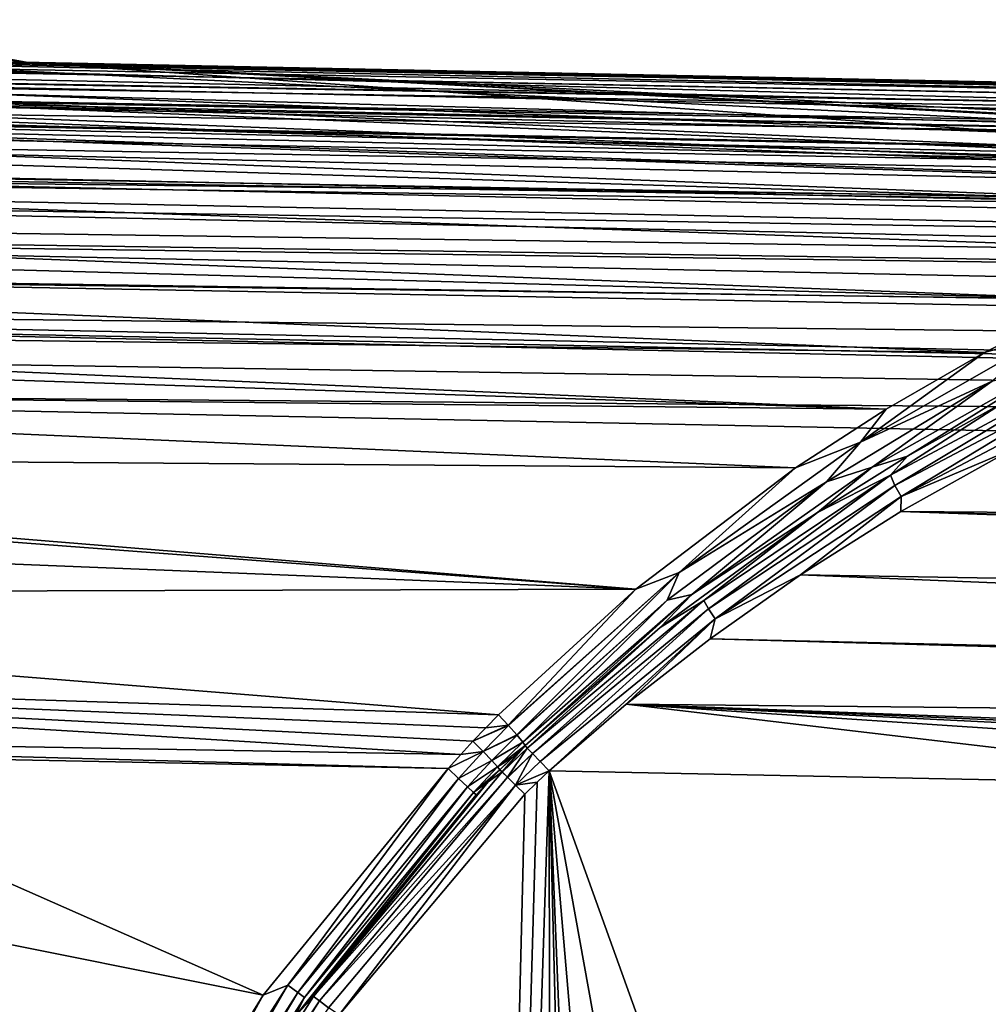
# Model space of a CAD drawing. Extents: x 0 to 500, y -78 to 1006.
# Tile 25 of 256: x 36 to 50, y -26 to -12. Entities that reach past the tile are written whole.
import ezdxf

# ---------------------------------------------------------------- set-up
doc = ezdxf.new("R2010")
doc.units = 0
doc.header["$LTSCALE"] = 65.185185
for name, color, linetype in [('233', 7, 'CONTINUOUS'), ('235', 7, 'CONTINUOUS'), ('236', 7, 'CONTINUOUS'), ('237', 7, 'CONTINUOUS'), ('244', 7, 'CONTINUOUS'), ('249', 7, 'CONTINUOUS'), ('252', 7, 'CONTINUOUS'), ('253', 7, 'CONTINUOUS'), ('259', 7, 'CONTINUOUS'), ('260', 7, 'CONTINUOUS'), ('261', 7, 'CONTINUOUS'), ('262', 7, 'CONTINUOUS'), ('274', 7, 'CONTINUOUS'), ('276', 7, 'CONTINUOUS'), ('277', 7, 'CONTINUOUS'), ('278', 7, 'CONTINUOUS'), ('354', 7, 'CONTINUOUS'), ('356', 7, 'CONTINUOUS'), ('357', 7, 'CONTINUOUS'), ('358', 7, 'CONTINUOUS'), ('364', 7, 'CONTINUOUS'), ('373', 7, 'CONTINUOUS'), ('378', 7, 'CONTINUOUS')]:
    doc.layers.add(name, color=color, linetype=linetype)

msp = doc.modelspace()

# ---------------------------------------------------------------- linework, layer by layer
at = {"layer": '233', "color": 7, "linetype": 'CONTINUOUS'}
for points in [[(21, -22.405, -20), (31.493, -22.616, -20), (39.336, -26.072, -20), (21, -22.405, -20)], [(32.443, -68, -20), (21, -22.405, -20), (36.454, -57.951, -20), (32.443, -68, -20)], [(36.454, -57.951, -20), (21, -22.405, -20), (34.929, -54.048, -20), (36.454, -57.951, -20)], [(35.424, -33.464, -20), (21, -22.405, -20), (37.135, -29.639, -20), (35.424, -33.464, -20)], [(37.135, -29.639, -20), (21, -22.405, -20), (39.336, -26.072, -20), (37.135, -29.639, -20)], [(41.987, -22.827, -20), (39.336, -26.072, -20), (31.493, -22.616, -20), (41.987, -22.827, -20)]]:
    msp.add_3dface(points, dxfattribs=at)
at = {"layer": '235', "color": 7, "linetype": 'CONTINUOUS'}
for points in [[(32.45, -12.633, -10), (33.947, -12.663, -7.769), (48.547, -12.957, -10), (32.45, -12.633, -10)], [(33.947, -12.663, -7.769), (33.977, -12.664, -7.714), (48.547, -12.957, -10), (33.947, -12.663, -7.769)], [(33.977, -12.664, -7.714), (35.052, -12.686, -5.314), (48.547, -12.957, -10), (33.977, -12.664, -7.714)], [(35.052, -12.686, -5.314), (35.065, -12.686, -5.274), (48.547, -12.957, -10), (35.052, -12.686, -5.314)], [(35.065, -12.686, -5.274), (35.729, -12.699, -2.706), (48.547, -12.957, -10), (35.065, -12.686, -5.274)], [(35.729, -12.699, -2.706), (35.96, -12.704, -0.025), (48.547, -12.957, -10), (35.729, -12.699, -2.706)], [(35.96, -12.704, -0.025), (65.259, -13.294, -0.025), (48.547, -12.957, -10), (35.96, -12.704, -0.025)], [(48.547, -12.957, -10), (65.259, -13.294, -0.025), (64.645, -13.282, -10), (48.547, -12.957, -10)]]:
    msp.add_3dface(points, dxfattribs=at)
at = {"layer": '236', "color": 7, "linetype": 'CONTINUOUS'}
for points in [[(4.534, -12.294, -0.025), (100.604, -16.006, -0.025), (5.011, -12.091, -0.025), (4.534, -12.294, -0.025)], [(5.011, -12.091, -0.025), (100.604, -16.006, -0.025), (8.5, -12.151, -0.025), (5.011, -12.091, -0.025)], [(100.604, -16.006, -0.025), (66.287, -14.315, -0.025), (8.5, -12.151, -0.025), (100.604, -16.006, -0.025)], [(31.5, -12.614, -0.025), (8.5, -12.151, -0.025), (66.287, -14.315, -0.025), (31.5, -12.614, -0.025)], [(3.547, -12.686, -0.025), (100.604, -16.006, -0.025), (4.27, -12.375, -0.025), (3.547, -12.686, -0.025)], [(4.27, -12.375, -0.025), (100.604, -16.006, -0.025), (4.534, -12.294, -0.025), (4.27, -12.375, -0.025)], [(3.472, -12.727, -0.025), (100.604, -16.006, -0.025), (3.547, -12.686, -0.025), (3.472, -12.727, -0.025)], [(35.352, -12.596, -0.025), (31.5, -12.614, -0.025), (35.96, -12.704, -0.025), (35.352, -12.596, -0.025)], [(35.96, -12.704, -0.025), (31.5, -12.614, -0.025), (66.287, -14.315, -0.025), (35.96, -12.704, -0.025)], [(3, -14.041, -0.025), (100.604, -16.006, -0.025), (3.472, -12.727, -0.025), (3, -14.041, -0.025)], [(65.259, -13.294, -0.025), (35.96, -12.704, -0.025), (65.945, -14.17, -0.025), (65.259, -13.294, -0.025)], [(65.945, -14.17, -0.025), (35.96, -12.704, -0.025), (66.102, -14.275, -0.025), (65.945, -14.17, -0.025)], [(66.102, -14.275, -0.025), (35.96, -12.704, -0.025), (66.287, -14.315, -0.025), (66.102, -14.275, -0.025)]]:
    msp.add_3dface(points, dxfattribs=at)
at = {"layer": '237', "color": 7, "linetype": 'CONTINUOUS'}
for points in [[(100.604, -16.006, -0.025), (3, -14.041, -0.025), (100.604, -16.006), (100.604, -16.006, -0.025)], [(100.604, -16.006), (3, -14.041, -0.025), (3, -14.041), (100.604, -16.006)]]:
    msp.add_3dface(points, dxfattribs=at)
at = {"layer": '244', "color": 7, "linetype": 'CONTINUOUS'}
for points in [[(30.814, -12.708, -11.463), (32.45, -12.633, -10), (62.5, -13.313, -11.215), (30.814, -12.708, -11.463)], [(32.45, -12.633, -10), (48.547, -12.957, -10), (62.5, -13.313, -11.215), (32.45, -12.633, -10)], [(28.7, -12.968, -12.836), (29.816, -12.819, -12.17), (60.412, -13.487, -12.391), (28.7, -12.968, -12.836)], [(29.816, -12.819, -12.17), (30.814, -12.708, -11.463), (60.412, -13.487, -12.391), (29.816, -12.819, -12.17)], [(60.412, -13.487, -12.391), (30.814, -12.708, -11.463), (62.5, -13.313, -11.215), (60.412, -13.487, -12.391)], [(27.488, -13.141, -13.433), (28.7, -12.968, -12.836), (58.385, -13.795, -13.517), (27.488, -13.141, -13.433)], [(58.385, -13.795, -13.517), (28.7, -12.968, -12.836), (60.412, -13.487, -12.391), (58.385, -13.795, -13.517)], [(48.547, -12.957, -10), (64.645, -13.282, -10), (62.5, -13.313, -11.215), (48.547, -12.957, -10)], [(26.225, -13.315, -13.936), (27.293, -13.169, -13.518), (58.385, -13.795, -13.517), (26.225, -13.315, -13.936)], [(27.293, -13.169, -13.518), (27.488, -13.141, -13.433), (58.385, -13.795, -13.517), (27.293, -13.169, -13.518)], [(24.95, -13.471, -14.336), (26.225, -13.315, -13.936), (56.438, -14.225, -14.576), (24.95, -13.471, -14.336)], [(56.438, -14.225, -14.576), (26.225, -13.315, -13.936), (58.385, -13.795, -13.517), (56.438, -14.225, -14.576)], [(23.684, -13.596, -14.635), (24.95, -13.471, -14.336), (56.438, -14.225, -14.576), (23.684, -13.596, -14.635)], [(21.174, -13.724, -14.962), (23.684, -13.596, -14.635), (54.585, -14.763, -15.553), (21.174, -13.724, -14.962)], [(54.585, -14.763, -15.553), (23.684, -13.596, -14.635), (56.438, -14.225, -14.576), (54.585, -14.763, -15.553)], [(21.168, -14.059, -15.506), (21.174, -13.724, -14.962), (54.585, -14.763, -15.553), (21.168, -14.059, -15.506)], [(21.163, -14.293, -15.846), (21.168, -14.059, -15.506), (54.585, -14.763, -15.553), (21.163, -14.293, -15.846)], [(21.15, -14.951, -16.665), (21.163, -14.293, -15.846), (52.836, -15.393, -16.439), (21.15, -14.951, -16.665)], [(52.836, -15.393, -16.439), (21.163, -14.293, -15.846), (54.585, -14.763, -15.553), (52.836, -15.393, -16.439)], [(21.143, -15.28, -17.015), (21.15, -14.951, -16.665), (51.199, -16.099, -17.226), (21.143, -15.28, -17.015)], [(51.199, -16.099, -17.226), (21.15, -14.951, -16.665), (52.836, -15.393, -16.439), (51.199, -16.099, -17.226)], [(21.135, -15.692, -17.411), (21.143, -15.28, -17.015), (51.199, -16.099, -17.226), (21.135, -15.692, -17.411)], [(21.118, -16.507, -18.075), (21.135, -15.692, -17.411), (49.675, -16.864, -17.911), (21.118, -16.507, -18.075)], [(49.675, -16.864, -17.911), (21.135, -15.692, -17.411), (51.199, -16.099, -17.226), (49.675, -16.864, -17.911)], [(21.113, -16.769, -18.26), (21.118, -16.507, -18.075), (48.265, -17.674, -18.493), (21.113, -16.769, -18.26)], [(48.265, -17.674, -18.493), (21.118, -16.507, -18.075), (49.675, -16.864, -17.911), (48.265, -17.674, -18.493)], [(21.101, -17.387, -18.649), (21.113, -16.769, -18.26), (48.265, -17.674, -18.493), (21.101, -17.387, -18.649)], [(21.082, -18.322, -19.128), (21.101, -17.387, -18.649), (46.965, -18.516, -18.975), (21.082, -18.322, -19.128)], [(46.965, -18.516, -18.975), (21.101, -17.387, -18.649), (48.265, -17.674, -18.493), (46.965, -18.516, -18.975)], [(21.079, -18.471, -19.193), (21.082, -18.322, -19.128), (44.678, -20.252, -19.648), (21.079, -18.471, -19.193)], [(44.678, -20.252, -19.648), (21.082, -18.322, -19.128), (46.965, -18.516, -18.975), (44.678, -20.252, -19.648)], [(21.062, -19.303, -19.506), (21.079, -18.471, -19.193), (44.678, -20.252, -19.648), (21.062, -19.303, -19.506)], [(21.042, -20.321, -19.78), (21.062, -19.303, -19.506), (44.678, -20.252, -19.648), (21.042, -20.321, -19.78)], [(21.021, -21.355, -19.945), (21.042, -20.321, -19.78), (42.71, -22.056, -19.969), (21.021, -21.355, -19.945)], [(42.71, -22.056, -19.969), (21.042, -20.321, -19.78), (44.678, -20.252, -19.648), (42.71, -22.056, -19.969)], [(21.003, -22.25, -19.999), (21.021, -21.355, -19.945), (42.167, -22.625, -19.998), (21.003, -22.25, -19.999)], [(42.339, -22.435, -19.992), (21.021, -21.355, -19.945), (42.526, -22.242, -19.982), (42.339, -22.435, -19.992)], [(21.021, -21.355, -19.945), (42.339, -22.435, -19.992), (42.167, -22.625, -19.998), (21.021, -21.355, -19.945)], [(42.526, -22.242, -19.982), (21.021, -21.355, -19.945), (42.71, -22.056, -19.969), (42.526, -22.242, -19.982)], [(21.003, -22.25, -19.999), (41.987, -22.827, -20), (31.493, -22.616, -20), (21.003, -22.25, -19.999)], [(41.987, -22.827, -20), (21.003, -22.25, -19.999), (42.167, -22.625, -19.998), (41.987, -22.827, -20)]]:
    msp.add_3dface(points, dxfattribs=at)
at = {"layer": '249', "color": 7, "linetype": 'CONTINUOUS'}
for points in [[(35.352, -12.596, -0.025), (35.96, -12.704, -0.025), (35.13, -12.592, -2.603), (35.352, -12.596, -0.025)], [(35.13, -12.592, -2.603), (35.96, -12.704, -0.025), (35.729, -12.699, -2.706), (35.13, -12.592, -2.603)]]:
    msp.add_3dface(points, dxfattribs=at)
at = {"layer": '252', "color": 7, "linetype": 'CONTINUOUS'}
for points in [[(100.604, -16.006), (3, -14.041), (100, -76), (100.604, -16.006)], [(3, -14.041), (3, -76), (100, -76), (3, -14.041)]]:
    msp.add_3dface(points, dxfattribs=at)
at = {"layer": '253', "color": 7, "linetype": 'CONTINUOUS'}
for points in [[(43.26, -23.022, -19), (43.432, -22.856, -19), (42.057, -64.643, -19), (43.26, -23.022, -19)], [(42.057, -64.643, -19), (43.432, -22.856, -19), (43.485, -66.171, -19), (42.057, -64.643, -19)], [(44.212, -42.191, -19), (44, -45, -19), (43.432, -22.856, -19), (44.212, -42.191, -19)], [(43.432, -22.856, -19), (44, -45, -19), (43.485, -66.171, -19), (43.432, -22.856, -19)], [(44.853, -39.404, -19), (44.212, -42.191, -19), (43.432, -22.856, -19), (44.853, -39.404, -19)], [(45.93, -36.672, -19), (44.853, -39.404, -19), (43.432, -22.856, -19), (45.93, -36.672, -19)], [(47.455, -34.031, -19), (45.93, -36.672, -19), (43.432, -22.856, -19), (47.455, -34.031, -19)], [(54.558, -23.081, -19), (47.455, -34.031, -19), (43.432, -22.856, -19), (54.558, -23.081, -19)], [(43.084, -23.194, -19), (43.26, -23.022, -19), (42.057, -64.643, -19), (43.084, -23.194, -19)], [(49.438, -31.525, -19), (47.455, -34.031, -19), (54.558, -23.081, -19), (49.438, -31.525, -19)], [(51.882, -29.211, -19), (49.438, -31.525, -19), (54.558, -23.081, -19), (51.882, -29.211, -19)], [(40.423, -26.358, -19), (43.084, -23.194, -19), (42.057, -64.643, -19), (40.423, -26.358, -19)]]:
    msp.add_3dface(points, dxfattribs=at)
at = {"layer": '259', "color": 7, "linetype": 'CONTINUOUS'}
for points in [[(50.068, -18.25, -17.651), (100.533, -19.541, -17.815), (48.475, -19.141, -18.151), (50.068, -18.25, -17.651)], [(48.475, -19.141, -18.151), (100.504, -20.957, -18.468), (47.035, -20.051, -18.528), (48.475, -19.141, -18.151)], [(100.533, -19.541, -17.815), (100.512, -20.561, -18.315), (48.475, -19.141, -18.151), (100.533, -19.541, -17.815)], [(100.512, -20.561, -18.315), (100.504, -20.957, -18.468), (48.475, -19.141, -18.151), (100.512, -20.561, -18.315)], [(47.035, -20.051, -18.528), (100.478, -22.249, -18.827), (45.74, -20.964, -18.789), (47.035, -20.051, -18.528)], [(100.504, -20.957, -18.468), (100.478, -22.249, -18.827), (47.035, -20.051, -18.528), (100.504, -20.957, -18.468)], [(45.74, -20.964, -18.789), (100.474, -22.465, -18.867), (44.539, -21.903, -18.947), (45.74, -20.964, -18.789)], [(100.478, -22.249, -18.827), (100.474, -22.465, -18.867), (45.74, -20.964, -18.789), (100.478, -22.249, -18.827)], [(54.558, -23.081, -19), (43.432, -22.856, -19), (44.539, -21.903, -18.947), (54.558, -23.081, -19)], [(100.474, -22.465, -18.867), (100.443, -24.004, -19), (44.539, -21.903, -18.947), (100.474, -22.465, -18.867)], [(100.443, -24.004, -19), (70.624, -23.015, -18.992), (44.539, -21.903, -18.947), (100.443, -24.004, -19)], [(65.684, -23.305, -19), (54.558, -23.081, -19), (44.539, -21.903, -18.947), (65.684, -23.305, -19)], [(65.684, -23.305, -19), (44.539, -21.903, -18.947), (68.078, -23.065, -18.995), (65.684, -23.305, -19)], [(44.539, -21.903, -18.947), (70.624, -23.015, -18.992), (68.078, -23.065, -18.995), (44.539, -21.903, -18.947)]]:
    msp.add_3dface(points, dxfattribs=at)
at = {"layer": '260', "color": 7, "linetype": 'CONTINUOUS'}
for points in [[(48.329, -18.62, -18.217), (49.969, -17.564, -17.759), (51.104, -17.141, -17.202), (48.329, -18.62, -18.217)], [(48.329, -18.62, -18.217), (51.104, -17.141, -17.202), (48.391, -18.766, -18.121), (48.329, -18.62, -18.217)], [(51.104, -17.141, -17.202), (51.162, -17.306, -17.138), (48.391, -18.766, -18.121), (51.104, -17.141, -17.202)], [(51.162, -17.306, -17.138), (48.48, -18.926, -18.087), (48.391, -18.766, -18.121), (51.162, -17.306, -17.138)], [(51.244, -17.472, -17.138), (48.48, -18.926, -18.087), (51.162, -17.306, -17.138), (51.244, -17.472, -17.138)], [(51.244, -17.472, -17.138), (50.068, -18.25, -17.651), (48.48, -18.926, -18.087), (51.244, -17.472, -17.138)], [(48.57, -18.348, -18.268), (49.969, -17.564, -17.759), (48.329, -18.62, -18.217), (48.57, -18.348, -18.268)], [(50.068, -18.25, -17.651), (48.475, -19.141, -18.151), (48.48, -18.926, -18.087), (50.068, -18.25, -17.651)], [(47.283, -19.157, -18.681), (48.57, -18.348, -18.268), (48.329, -18.62, -18.217), (47.283, -19.157, -18.681)], [(45.65, -20.416, -18.951), (47.283, -19.157, -18.681), (48.329, -18.62, -18.217), (45.65, -20.416, -18.951)], [(45.65, -20.416, -18.951), (48.329, -18.62, -18.217), (45.718, -20.535, -18.825), (45.65, -20.416, -18.951)], [(48.329, -18.62, -18.217), (48.391, -18.766, -18.121), (45.718, -20.535, -18.825), (48.329, -18.62, -18.217)], [(48.391, -18.766, -18.121), (45.815, -20.678, -18.757), (45.718, -20.535, -18.825), (48.391, -18.766, -18.121)], [(48.48, -18.926, -18.087), (45.815, -20.678, -18.757), (48.391, -18.766, -18.121), (48.48, -18.926, -18.087)], [(48.48, -18.926, -18.087), (47.035, -20.051, -18.528), (45.815, -20.678, -18.757), (48.48, -18.926, -18.087)], [(48.475, -19.141, -18.151), (47.035, -20.051, -18.528), (48.48, -18.926, -18.087), (48.475, -19.141, -18.151)], [(45.024, -20.805, -19.236), (47.283, -19.157, -18.681), (45.65, -20.416, -18.951), (45.024, -20.805, -19.236)], [(47.035, -20.051, -18.528), (45.74, -20.964, -18.789), (45.815, -20.678, -18.757), (47.035, -20.051, -18.528)], [(43.121, -22.531, -19.283), (45.024, -20.805, -19.236), (45.65, -20.416, -18.951), (43.121, -22.531, -19.283)], [(43.121, -22.531, -19.283), (45.65, -20.416, -18.951), (43.197, -22.61, -19.133), (43.121, -22.531, -19.283)], [(43.197, -22.61, -19.133), (45.65, -20.416, -18.951), (45.718, -20.535, -18.825), (43.197, -22.61, -19.133)], [(43.306, -22.724, -19.035), (43.197, -22.61, -19.133), (45.718, -20.535, -18.825), (43.306, -22.724, -19.035)], [(45.815, -20.678, -18.757), (43.306, -22.724, -19.035), (45.718, -20.535, -18.825), (45.815, -20.678, -18.757)], [(45.815, -20.678, -18.757), (43.432, -22.856, -19), (43.306, -22.724, -19.035), (45.815, -20.678, -18.757)], [(44.539, -21.903, -18.947), (43.432, -22.856, -19), (45.815, -20.678, -18.757), (44.539, -21.903, -18.947)], [(45.74, -20.964, -18.789), (44.539, -21.903, -18.947), (45.815, -20.678, -18.757), (45.74, -20.964, -18.789)], [(43.088, -22.496, -19.462), (45.024, -20.805, -19.236), (43.121, -22.531, -19.283), (43.088, -22.496, -19.462)]]:
    msp.add_3dface(points, dxfattribs=at)
at = {"layer": '261', "color": 7, "linetype": 'CONTINUOUS'}
for points in [[(42.91, -22.666, -19.468), (43.088, -22.496, -19.462), (42.729, -22.843, -19.473), (42.91, -22.666, -19.468)], [(42.729, -22.843, -19.473), (43.088, -22.496, -19.462), (42.761, -22.874, -19.293), (42.729, -22.843, -19.473)], [(43.088, -22.496, -19.462), (43.121, -22.531, -19.283), (42.761, -22.874, -19.293), (43.088, -22.496, -19.462)], [(42.761, -22.874, -19.293), (43.121, -22.531, -19.283), (42.762, -22.875, -19.289), (42.761, -22.874, -19.293)], [(42.762, -22.875, -19.289), (43.121, -22.531, -19.283), (42.839, -22.951, -19.138), (42.762, -22.875, -19.289)], [(43.121, -22.531, -19.283), (43.197, -22.61, -19.133), (42.839, -22.951, -19.138), (43.121, -22.531, -19.283)], [(42.839, -22.951, -19.138), (43.197, -22.61, -19.133), (42.841, -22.953, -19.136), (42.839, -22.951, -19.138)], [(42.841, -22.953, -19.136), (43.197, -22.61, -19.133), (42.952, -23.063, -19.036), (42.841, -22.953, -19.136)], [(43.197, -22.61, -19.133), (43.306, -22.724, -19.035), (42.952, -23.063, -19.036), (43.197, -22.61, -19.133)], [(43.306, -22.724, -19.035), (43.432, -22.856, -19), (42.952, -23.063, -19.036), (43.306, -22.724, -19.035)], [(43.432, -22.856, -19), (43.26, -23.022, -19), (42.952, -23.063, -19.036), (43.432, -22.856, -19)], [(43.26, -23.022, -19), (43.084, -23.194, -19), (42.952, -23.063, -19.036), (43.26, -23.022, -19)]]:
    msp.add_3dface(points, dxfattribs=at)
at = {"layer": '262', "color": 7, "linetype": 'CONTINUOUS'}
for points in [[(42.729, -22.843, -19.473), (42.761, -22.874, -19.293), (42.562, -23.017, -19.475), (42.729, -22.843, -19.473)], [(42.761, -22.874, -19.293), (42.839, -22.951, -19.138), (40.055, -26.091, -19.293), (42.761, -22.874, -19.293)], [(42.761, -22.874, -19.293), (40.055, -26.091, -19.293), (42.562, -23.017, -19.475), (42.761, -22.874, -19.293)], [(40.055, -26.091, -19.293), (42.839, -22.951, -19.138), (40.142, -26.157, -19.138), (40.055, -26.091, -19.293)], [(42.839, -22.951, -19.138), (42.952, -23.063, -19.036), (40.142, -26.157, -19.138), (42.839, -22.951, -19.138)], [(42.761, -22.874, -19.293), (42.762, -22.875, -19.289), (42.839, -22.951, -19.138), (42.761, -22.874, -19.293)], [(42.839, -22.951, -19.138), (42.841, -22.953, -19.136), (42.952, -23.063, -19.036), (42.839, -22.951, -19.138)], [(42.562, -23.017, -19.475), (40.055, -26.091, -19.293), (42.388, -23.202, -19.476), (42.562, -23.017, -19.475)], [(40.142, -26.157, -19.138), (42.952, -23.063, -19.036), (40.27, -26.253, -19.036), (40.142, -26.157, -19.138)], [(42.952, -23.063, -19.036), (40.423, -26.358, -19), (40.27, -26.253, -19.036), (42.952, -23.063, -19.036)], [(43.084, -23.194, -19), (40.423, -26.358, -19), (42.952, -23.063, -19.036), (43.084, -23.194, -19)], [(42.388, -23.202, -19.476), (40.055, -26.091, -19.293), (39.783, -26.391, -19.476), (42.388, -23.202, -19.476)], [(40.055, -26.091, -19.293), (37.806, -29.644, -19.293), (39.783, -26.391, -19.476), (40.055, -26.091, -19.293)], [(37.806, -29.644, -19.293), (40.055, -26.091, -19.293), (40.142, -26.157, -19.138), (37.806, -29.644, -19.293)], [(37.902, -29.697, -19.138), (37.806, -29.644, -19.293), (40.142, -26.157, -19.138), (37.902, -29.697, -19.138)], [(37.902, -29.697, -19.138), (40.142, -26.157, -19.138), (40.27, -26.253, -19.036), (37.902, -29.697, -19.138)]]:
    msp.add_3dface(points, dxfattribs=at)
at = {"layer": '274', "color": 7, "linetype": 'CONTINUOUS'}
for points in [[(49.675, -16.864, -17.911), (51.199, -16.099, -17.226), (50.596, -16.603, -17.636), (49.675, -16.864, -17.911)], [(47.895, -18.146, -18.729), (49.675, -16.864, -17.911), (50.596, -16.603, -17.636), (47.895, -18.146, -18.729)], [(47.895, -18.146, -18.729), (50.596, -16.603, -17.636), (49.783, -17.273, -18.022), (47.895, -18.146, -18.729)], [(48.265, -17.674, -18.493), (49.675, -16.864, -17.911), (47.895, -18.146, -18.729), (48.265, -17.674, -18.493)], [(48.57, -18.348, -18.268), (48.064, -18.506, -18.594), (50.753, -16.989, -17.577), (48.57, -18.348, -18.268)], [(48.064, -18.506, -18.594), (49.783, -17.273, -18.022), (50.753, -16.989, -17.577), (48.064, -18.506, -18.594)], [(49.969, -17.564, -17.759), (48.57, -18.348, -18.268), (50.753, -16.989, -17.577), (49.969, -17.564, -17.759)], [(47.411, -18.717, -18.898), (47.895, -18.146, -18.729), (49.783, -17.273, -18.022), (47.411, -18.717, -18.898)], [(47.411, -18.717, -18.898), (49.783, -17.273, -18.022), (48.064, -18.506, -18.594), (47.411, -18.717, -18.898)], [(46.965, -18.516, -18.975), (48.265, -17.674, -18.493), (47.895, -18.146, -18.729), (46.965, -18.516, -18.975)], [(45.296, -20.015, -19.537), (46.965, -18.516, -18.975), (47.895, -18.146, -18.729), (45.296, -20.015, -19.537)], [(45.296, -20.015, -19.537), (47.895, -18.146, -18.729), (47.411, -18.717, -18.898), (45.296, -20.015, -19.537)], [(48.57, -18.348, -18.268), (47.283, -19.157, -18.681), (48.064, -18.506, -18.594), (48.57, -18.348, -18.268)], [(44.678, -20.252, -19.648), (46.965, -18.516, -18.975), (45.296, -20.015, -19.537), (44.678, -20.252, -19.648)], [(47.283, -19.157, -18.681), (45.481, -20.329, -19.328), (48.064, -18.506, -18.594), (47.283, -19.157, -18.681)], [(45.481, -20.329, -19.328), (47.411, -18.717, -18.898), (48.064, -18.506, -18.594), (45.481, -20.329, -19.328)], [(45.127, -20.41, -19.531), (45.296, -20.015, -19.537), (47.411, -18.717, -18.898), (45.127, -20.41, -19.531)], [(45.127, -20.41, -19.531), (47.411, -18.717, -18.898), (45.481, -20.329, -19.328), (45.127, -20.41, -19.531)], [(47.283, -19.157, -18.681), (45.024, -20.805, -19.236), (45.481, -20.329, -19.328), (47.283, -19.157, -18.681)], [(42.849, -22.205, -19.942), (44.678, -20.252, -19.648), (45.296, -20.015, -19.537), (42.849, -22.205, -19.942)], [(42.849, -22.205, -19.942), (45.296, -20.015, -19.537), (42.853, -22.209, -19.94), (42.849, -22.205, -19.942)], [(42.853, -22.209, -19.94), (45.296, -20.015, -19.537), (42.973, -22.344, -19.836), (42.853, -22.209, -19.94)], [(42.973, -22.344, -19.836), (45.296, -20.015, -19.537), (45.127, -20.41, -19.531), (42.973, -22.344, -19.836)], [(42.71, -22.056, -19.969), (44.678, -20.252, -19.648), (42.849, -22.205, -19.942), (42.71, -22.056, -19.969)], [(42.973, -22.344, -19.836), (45.127, -20.41, -19.531), (42.975, -22.347, -19.834), (42.973, -22.344, -19.836)], [(42.975, -22.347, -19.834), (45.127, -20.41, -19.531), (43.057, -22.446, -19.668), (42.975, -22.347, -19.834)], [(45.481, -20.329, -19.328), (43.088, -22.496, -19.462), (43.057, -22.446, -19.668), (45.481, -20.329, -19.328)], [(43.057, -22.446, -19.668), (45.127, -20.41, -19.531), (45.481, -20.329, -19.328), (43.057, -22.446, -19.668)], [(45.024, -20.805, -19.236), (43.088, -22.496, -19.462), (45.481, -20.329, -19.328), (45.024, -20.805, -19.236)]]:
    msp.add_3dface(points, dxfattribs=at)
at = {"layer": '276', "color": 7, "linetype": 'CONTINUOUS'}
for points in [[(42.526, -22.242, -19.982), (42.71, -22.056, -19.969), (42.849, -22.205, -19.942), (42.526, -22.242, -19.982)], [(42.339, -22.435, -19.992), (42.526, -22.242, -19.982), (42.849, -22.205, -19.942), (42.339, -22.435, -19.992)], [(42.339, -22.435, -19.992), (42.849, -22.205, -19.942), (42.853, -22.209, -19.94), (42.339, -22.435, -19.992)], [(42.339, -22.435, -19.992), (42.853, -22.209, -19.94), (42.486, -22.583, -19.957), (42.339, -22.435, -19.992)], [(42.853, -22.209, -19.94), (42.973, -22.344, -19.836), (42.486, -22.583, -19.957), (42.853, -22.209, -19.94)], [(42.973, -22.344, -19.836), (42.975, -22.347, -19.834), (42.486, -22.583, -19.957), (42.973, -22.344, -19.836)], [(42.486, -22.583, -19.957), (42.975, -22.347, -19.834), (42.611, -22.712, -19.847), (42.486, -22.583, -19.957)], [(42.975, -22.347, -19.834), (43.057, -22.446, -19.668), (42.611, -22.712, -19.847), (42.975, -22.347, -19.834)], [(42.611, -22.712, -19.847), (43.057, -22.446, -19.668), (42.696, -22.803, -19.677), (42.611, -22.712, -19.847)], [(43.057, -22.446, -19.668), (43.088, -22.496, -19.462), (42.696, -22.803, -19.677), (43.057, -22.446, -19.668)], [(43.088, -22.496, -19.462), (42.91, -22.666, -19.468), (42.696, -22.803, -19.677), (43.088, -22.496, -19.462)], [(42.91, -22.666, -19.468), (42.729, -22.843, -19.473), (42.696, -22.803, -19.677), (42.91, -22.666, -19.468)]]:
    msp.add_3dface(points, dxfattribs=at)
at = {"layer": '277', "color": 7, "linetype": 'CONTINUOUS'}
for points in [[(42.167, -22.625, -19.998), (42.339, -22.435, -19.992), (42.486, -22.583, -19.957), (42.167, -22.625, -19.998)], [(41.987, -22.827, -20), (42.167, -22.625, -19.998), (42.486, -22.583, -19.957), (41.987, -22.827, -20)], [(41.987, -22.827, -20), (42.486, -22.583, -19.957), (42.136, -22.967, -19.961), (41.987, -22.827, -20)], [(42.486, -22.583, -19.957), (42.611, -22.712, -19.847), (42.136, -22.967, -19.961), (42.486, -22.583, -19.957)], [(42.136, -22.967, -19.961), (42.611, -22.712, -19.847), (42.264, -23.086, -19.848), (42.136, -22.967, -19.961)], [(42.611, -22.712, -19.847), (42.696, -22.803, -19.677), (42.264, -23.086, -19.848), (42.611, -22.712, -19.847)], [(42.264, -23.086, -19.848), (42.696, -22.803, -19.677), (42.352, -23.169, -19.678), (42.264, -23.086, -19.848)], [(42.696, -22.803, -19.677), (42.729, -22.843, -19.473), (42.352, -23.169, -19.678), (42.696, -22.803, -19.677)], [(42.729, -22.843, -19.473), (42.562, -23.017, -19.475), (42.352, -23.169, -19.678), (42.729, -22.843, -19.473)], [(42.562, -23.017, -19.475), (42.388, -23.202, -19.476), (42.352, -23.169, -19.678), (42.562, -23.017, -19.475)]]:
    msp.add_3dface(points, dxfattribs=at)
at = {"layer": '278', "color": 7, "linetype": 'CONTINUOUS'}
for points in [[(39.336, -26.072, -20), (41.987, -22.827, -20), (39.689, -25.931, -19.961), (39.336, -26.072, -20)], [(41.987, -22.827, -20), (42.136, -22.967, -19.961), (39.689, -25.931, -19.961), (41.987, -22.827, -20)], [(39.689, -25.931, -19.961), (42.136, -22.967, -19.961), (39.831, -26.034, -19.848), (39.689, -25.931, -19.961)], [(42.136, -22.967, -19.961), (42.264, -23.086, -19.848), (39.831, -26.034, -19.848), (42.136, -22.967, -19.961)], [(39.831, -26.034, -19.848), (42.264, -23.086, -19.848), (39.929, -26.105, -19.678), (39.831, -26.034, -19.848)], [(42.264, -23.086, -19.848), (42.352, -23.169, -19.678), (39.929, -26.105, -19.678), (42.264, -23.086, -19.848)], [(42.388, -23.202, -19.476), (39.783, -26.391, -19.476), (42.352, -23.169, -19.678), (42.388, -23.202, -19.476)], [(42.352, -23.169, -19.678), (39.783, -26.391, -19.476), (39.929, -26.105, -19.678), (42.352, -23.169, -19.678)], [(37.621, -29.171, -19.961), (39.336, -26.072, -20), (39.689, -25.931, -19.961), (37.621, -29.171, -19.961)], [(37.621, -29.171, -19.961), (39.689, -25.931, -19.961), (37.775, -29.257, -19.848), (37.621, -29.171, -19.961)], [(37.775, -29.257, -19.848), (39.689, -25.931, -19.961), (39.831, -26.034, -19.848), (37.775, -29.257, -19.848)], [(37.135, -29.639, -20), (39.336, -26.072, -20), (37.621, -29.171, -19.961), (37.135, -29.639, -20)], [(37.775, -29.257, -19.848), (39.831, -26.034, -19.848), (37.88, -29.315, -19.678), (37.775, -29.257, -19.848)], [(37.88, -29.315, -19.678), (39.831, -26.034, -19.848), (39.929, -26.105, -19.678), (37.88, -29.315, -19.678)], [(39.783, -26.391, -19.476), (37.88, -29.315, -19.678), (39.929, -26.105, -19.678), (39.783, -26.391, -19.476)]]:
    msp.add_3dface(points, dxfattribs=at)
at = {"layer": '354', "color": 7, "linetype": 'CONTINUOUS'}
for points in [[(31.214, -68.034, 20), (56.583, -73, 20), (21, -17.404, 20), (31.214, -68.034, 20)], [(21, -17.404, 20), (56.583, -73, 20), (60.772, -18.205, 20), (21, -17.404, 20)]]:
    msp.add_3dface(points, dxfattribs=at)
at = {"layer": '356', "color": 7, "linetype": 'CONTINUOUS'}
for points in [[(25.527, -12.494, 15), (45.668, -12.899, 15), (26.813, -12.52, 14.458), (25.527, -12.494, 15)], [(45.668, -12.899, 15), (28.04, -12.544, 13.81), (26.813, -12.52, 14.458), (45.668, -12.899, 15)], [(45.668, -12.899, 15), (30.302, -12.59, 12.208), (28.04, -12.544, 13.81), (45.668, -12.899, 15)], [(45.668, -12.899, 15), (32.255, -12.629, 10.239), (30.302, -12.59, 12.208), (45.668, -12.899, 15)], [(45.668, -12.899, 15), (33.837, -12.661, 7.963), (32.255, -12.629, 10.239), (45.668, -12.899, 15)], [(45.668, -12.899, 15), (35.004, -12.685, 5.448), (33.837, -12.661, 7.963), (45.668, -12.899, 15)], [(45.668, -12.899, 15), (35.419, -12.693, 4.124), (35.004, -12.685, 5.448), (45.668, -12.899, 15)], [(45.668, -12.899, 15), (35.718, -12.699, 2.769), (35.419, -12.693, 4.124), (45.668, -12.899, 15)], [(45.668, -12.899, 15), (35.96, -12.704, 0.025), (35.718, -12.699, 2.769), (45.668, -12.899, 15)], [(65.808, -13.305, 0.025), (35.96, -12.704, 0.025), (65.808, -13.305, 15), (65.808, -13.305, 0.025)], [(35.96, -12.704, 0.025), (45.668, -12.899, 15), (65.808, -13.305, 15), (35.96, -12.704, 0.025)]]:
    msp.add_3dface(points, dxfattribs=at)
at = {"layer": '357', "color": 7, "linetype": 'CONTINUOUS'}
for points in [[(35.96, -12.704, 0.025), (3, -14.041, 0.025), (35.371, -12.603, 0.025), (35.96, -12.704, 0.025)], [(65.777, -14.805, 0.025), (3, -14.041, 0.025), (35.96, -12.704, 0.025), (65.777, -14.805, 0.025)], [(65.808, -13.305, 0.025), (65.777, -14.805, 0.025), (35.96, -12.704, 0.025), (65.808, -13.305, 0.025)], [(100.604, -16.006, 0.025), (3, -14.041, 0.025), (65.777, -14.805, 0.025), (100.604, -16.006, 0.025)]]:
    msp.add_3dface(points, dxfattribs=at)
at = {"layer": '358', "color": 7, "linetype": 'CONTINUOUS'}
for points in [[(3, -14.041, 0.025), (100.604, -16.006, 0.025), (3, -14.041), (3, -14.041, 0.025)], [(100.604, -16.006, 0.025), (100.604, -16.006), (3, -14.041), (100.604, -16.006, 0.025)]]:
    msp.add_3dface(points, dxfattribs=at)
at = {"layer": '364', "color": 7, "linetype": 'CONTINUOUS'}
for points in [[(21.097, -12.569, 16.271), (100.642, -14.124, 16.076), (21.1, -12.452, 15.685), (21.097, -12.569, 16.271)], [(100.642, -14.124, 16.076), (100.644, -14.008, 15.116), (21.1, -12.452, 15.685), (100.642, -14.124, 16.076)], [(21.1, -12.452, 15.685), (100.644, -14.008, 15.116), (23.288, -12.47, 15.464), (21.1, -12.452, 15.685)], [(23.288, -12.47, 15.464), (100.644, -14.008, 15.116), (23.337, -12.471, 15.457), (23.288, -12.47, 15.464)], [(100.644, -14.008, 15.116), (100.644, -14.006, 15), (23.337, -12.471, 15.457), (100.644, -14.008, 15.116)], [(23.337, -12.471, 15.457), (100.644, -14.006, 15), (65.808, -13.305, 15), (23.337, -12.471, 15.457)], [(25.527, -12.494, 15), (23.337, -12.471, 15.457), (45.668, -12.899, 15), (25.527, -12.494, 15)], [(45.668, -12.899, 15), (23.337, -12.471, 15.457), (65.808, -13.305, 15), (45.668, -12.899, 15)], [(21.094, -12.755, 16.838), (100.642, -14.132, 16.113), (21.097, -12.569, 16.271), (21.094, -12.755, 16.838)], [(100.642, -14.132, 16.113), (100.642, -14.124, 16.076), (21.097, -12.569, 16.271), (100.642, -14.132, 16.113)], [(21.089, -13.007, 17.379), (100.636, -14.422, 16.995), (21.093, -12.761, 16.853), (21.089, -13.007, 17.379)], [(21.093, -12.761, 16.853), (100.642, -14.132, 16.113), (21.094, -12.755, 16.838), (21.093, -12.761, 16.853)], [(100.636, -14.422, 16.995), (100.642, -14.132, 16.113), (21.093, -12.761, 16.853), (100.636, -14.422, 16.995)], [(21.082, -13.321, 17.886), (100.626, -14.891, 17.84), (21.089, -13.007, 17.379), (21.082, -13.321, 17.886)], [(100.626, -14.891, 17.84), (100.634, -14.502, 17.169), (21.089, -13.007, 17.379), (100.626, -14.891, 17.84)], [(100.634, -14.502, 17.169), (100.636, -14.422, 16.995), (21.089, -13.007, 17.379), (100.634, -14.502, 17.169)], [(21.075, -13.694, 18.352), (100.622, -15.097, 18.117), (21.082, -13.342, 17.914), (21.075, -13.694, 18.352)], [(21.082, -13.342, 17.914), (100.626, -14.891, 17.84), (21.082, -13.321, 17.886), (21.082, -13.342, 17.914)], [(100.622, -15.097, 18.117), (100.626, -14.891, 17.84), (21.082, -13.342, 17.914), (100.622, -15.097, 18.117)], [(21.066, -14.12, 18.77), (100.614, -15.515, 18.579), (21.075, -13.694, 18.352), (21.066, -14.12, 18.77)], [(100.614, -15.515, 18.579), (100.622, -15.097, 18.117), (21.075, -13.694, 18.352), (100.614, -15.515, 18.579)], [(21.057, -14.593, 19.135), (100.606, -15.889, 18.909), (21.065, -14.16, 18.804), (21.057, -14.593, 19.135)], [(21.065, -14.16, 18.804), (100.614, -15.515, 18.579), (21.066, -14.12, 18.77), (21.065, -14.16, 18.804)], [(100.606, -15.889, 18.909), (100.614, -15.515, 18.579), (21.065, -14.16, 18.804), (100.606, -15.889, 18.909)], [(21.046, -15.105, 19.44), (100.599, -16.269, 19.184), (21.057, -14.593, 19.135), (21.046, -15.105, 19.44)], [(100.599, -16.269, 19.184), (100.606, -15.889, 18.909), (21.057, -14.593, 19.135), (100.599, -16.269, 19.184)], [(21.035, -15.651, 19.682), (100.587, -16.836, 19.505), (21.045, -15.168, 19.472), (21.035, -15.651, 19.682)], [(21.045, -15.168, 19.472), (100.599, -16.269, 19.184), (21.046, -15.105, 19.44), (21.045, -15.168, 19.472)], [(100.587, -16.836, 19.505), (100.599, -16.269, 19.184), (21.045, -15.168, 19.472), (100.587, -16.836, 19.505)], [(21.024, -16.221, 19.858), (100.581, -17.125, 19.633), (21.035, -15.651, 19.682), (21.024, -16.221, 19.858)], [(100.581, -17.125, 19.633), (100.587, -16.836, 19.505), (21.035, -15.651, 19.682), (100.581, -17.125, 19.633)], [(21.022, -16.307, 19.878), (100.566, -17.893, 19.875), (21.024, -16.221, 19.858), (21.022, -16.307, 19.878)], [(100.566, -17.893, 19.875), (100.581, -17.125, 19.633), (21.024, -16.221, 19.858), (100.566, -17.893, 19.875)], [(21.012, -16.808, 19.964), (100.563, -18.051, 19.908), (21.022, -16.307, 19.878), (21.012, -16.808, 19.964)], [(100.563, -18.051, 19.908), (100.566, -17.893, 19.875), (21.022, -16.307, 19.878), (100.563, -18.051, 19.908)], [(21, -17.404, 20), (100.563, -18.051, 19.908), (21.012, -16.808, 19.964), (21, -17.404, 20)], [(21, -17.404, 20), (60.772, -18.205, 20), (100.563, -18.051, 19.908), (21, -17.404, 20)]]:
    msp.add_3dface(points, dxfattribs=at)
at = {"layer": '373', "color": 7, "linetype": 'CONTINUOUS'}
msp.add_3dface([(35.96, -12.704, 0.025), (35.371, -12.603, 0.025), (35.718, -12.699, 2.769), (35.96, -12.704, 0.025)], dxfattribs=at)
at = {"layer": '378', "color": 7, "linetype": 'CONTINUOUS'}
for points in [[(3, -14.041), (100.604, -16.006), (3, -76), (3, -14.041)], [(3, -76), (100.604, -16.006), (100, -76), (3, -76)]]:
    msp.add_3dface(points, dxfattribs=at)

doc.saveas('drawing.dxf')
